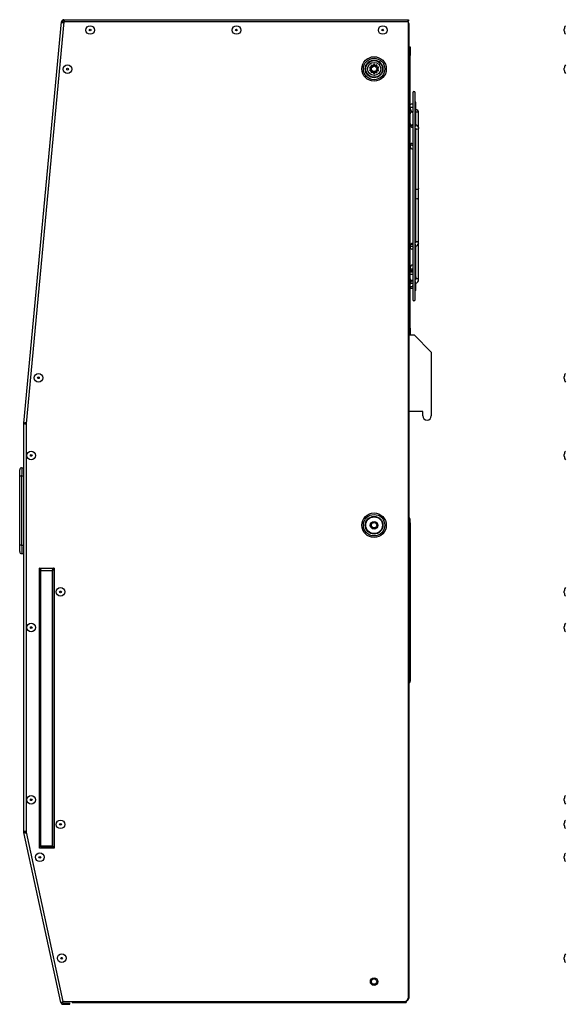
# Model space of a CAD drawing. Extents: x 4 to 81.2, y 0.9 to 54.
# Tile 3 of 17: x 25 to 40.9, y 2.8 to 31.4. Entities that reach past the tile are written whole.
import ezdxf

# ---------------------------------------------------------------- set-up
doc = ezdxf.new("R2010")
doc.units = 0
doc.layers.add('BODY', color=3, linetype='CONTINUOUS')

msp = doc.modelspace()

# ---------------------------------------------------------------- linework, layer by layer
at = {"layer": 'BODY', "linetype": 'CONTINUOUS'}
for p, q in [((25.131, 19.684), (26.229, 31.342)), ((26.295, 31.336), (25.196, 19.678)), ((26.265, 31.339), (26.229, 31.342)), ((26.295, 31.402), (36.305, 31.402)), ((26.295, 31.402), (26.295, 31.366)), ((36.305, 31.336), (26.295, 31.336)), ((36.305, 31.402), (36.305, 31.366)), ((36.305, 3.013), (36.305, 31.336)), ((36.305, 31.288), (36.313, 31.288)), ((36.305, 31.285), (36.313, 31.285)), ((36.313, 31.288), (36.313, 31.285)), ((36.313, 31.285), (36.313, 2.989)), ((40.829, 31.077), (40.829, 31.127)), ((36.313, 30.616), (36.349, 30.616)), ((36.349, 30.616), (36.349, 30.366)), ((36.349, 30.366), (36.313, 30.366)), ((36.349, 22.446), (36.349, 30.366)), ((35.215, 30.019), (35.186, 30.029)), ((35.214, 30.068), (35.233, 30.043)), ((35.26, 30.063), (35.242, 30.088)), ((35.288, 30.103), (35.288, 30.072)), ((35.288, 30.08), (35.305, 30.081)), ((35.305, 30.081), (35.322, 30.08)), ((35.322, 30.072), (35.322, 30.103)), ((35.369, 30.088), (35.351, 30.063)), ((35.378, 30.043), (35.396, 30.068)), ((35.425, 30.029), (35.396, 30.019)), ((35.175, 29.996), (35.205, 29.987)), ((35.205, 29.957), (35.175, 29.947)), ((35.186, 29.915), (35.215, 29.925)), ((35.233, 29.9), (35.214, 29.875)), ((35.242, 29.855), (35.26, 29.88)), ((35.288, 29.871), (35.288, 29.84)), ((35.322, 29.864), (35.288, 29.864)), ((35.322, 29.84), (35.322, 29.871)), ((35.351, 29.88), (35.369, 29.855)), ((35.396, 29.875), (35.378, 29.9)), ((35.396, 29.925), (35.425, 29.915)), ((35.406, 29.987), (35.436, 29.996)), ((35.436, 29.947), (35.406, 29.957)), ((40.829, 29.94), (40.829, 29.99)), ((36.428, 29.279), (36.428, 28.703)), ((36.5, 23.273), (36.5, 29.279)), ((36.521, 28.344), (36.521, 28.986)), ((36.44, 28.388), (36.44, 28.671)), ((36.599, 28.25), (36.599, 28.695)), ((36.428, 28.355), (36.428, 24.828)), ((36.44, 28.385), (36.44, 28.388)), ((36.507, 28.346), (36.5, 28.348)), ((36.508, 28.25), (36.508, 28.212)), ((36.521, 24.974), (36.521, 28.17)), ((36.599, 26.502), (36.599, 28.25)), ((36.599, 26.164), (36.599, 26.502)), ((36.599, 24.914), (36.599, 26.164)), ((36.508, 24.933), (36.508, 24.927)), ((36.599, 23.856), (36.599, 24.914)), ((36.428, 24.753), (36.428, 23.675)), ((36.44, 24.78), (36.44, 24.787)), ((36.5, 24.832), (36.504, 24.833)), ((36.521, 23.929), (36.521, 24.835)), ((36.5, 23.747), (36.509, 23.749)), ((36.508, 23.89), (36.508, 23.856)), ((36.508, 23.857), (36.508, 23.856)), ((36.521, 23.565), (36.521, 23.747)), ((36.428, 23.609), (36.428, 23.273)), ((36.44, 23.624), (36.44, 23.636)), ((36.313, 22.446), (36.349, 22.446)), ((36.349, 22.446), (36.349, 22.269)), ((36.349, 22.269), (36.313, 22.269)), ((36.313, 22.247), (36.467, 22.247)), ((36.349, 22.269), (36.349, 22.247)), ((36.467, 22.247), (36.967, 21.747)), ((36.967, 21.747), (36.967, 19.902)), ((40.829, 20.98), (40.829, 21.03)), ((36.717, 20.027), (36.313, 20.027)), ((36.323, 19.946), (36.323, 20.028)), ((36.325, 20.011), (36.325, 20.027)), ((36.328, 20.011), (36.328, 20.027)), ((36.717, 19.902), (36.717, 20.027)), ((36.323, 19.946), (36.313, 19.946)), ((36.323, 20.011), (36.325, 20.011)), ((36.328, 20.011), (36.325, 20.011)), ((25.13, 7.811), (25.13, 19.678)), ((25.166, 19.678), (25.13, 19.678)), ((25.131, 19.684), (25.167, 19.681)), ((25.196, 19.678), (25.196, 7.811)), ((40.829, 18.724), (40.829, 18.774)), ((25.01, 18.144), (25.01, 18.33)), ((25.067, 18.39), (25.13, 18.393)), ((25.067, 18.144), (25.01, 18.144)), ((25.01, 16.141), (25.01, 18.144)), ((25.067, 18.144), (25.067, 16.141)), ((36.33, 16.936), (36.313, 16.953)), ((36.313, 16.919), (36.33, 16.936)), ((36.313, 16.889), (36.349, 16.889)), ((36.349, 16.789), (36.349, 16.889)), ((36.313, 16.789), (36.349, 16.789)), ((36.349, 16.789), (36.349, 12.19)), ((25.01, 15.956), (25.01, 16.141)), ((25.067, 16.141), (25.01, 16.141)), ((25.13, 15.893), (25.067, 15.896)), ((25.599, 15.476), (25.586, 15.476)), ((25.586, 7.346), (25.586, 15.476)), ((25.586, 15.476), (26.016, 15.476)), ((25.647, 15.476), (25.647, 15.461)), ((25.947, 15.461), (25.647, 15.461)), ((25.947, 15.476), (25.947, 15.461)), ((26.016, 15.476), (25.995, 15.476)), ((26.016, 15.476), (26.016, 7.346)), ((25.617, 15.431), (25.586, 15.431)), ((25.586, 15.247), (25.617, 15.247)), ((25.617, 15.247), (25.617, 15.431)), ((25.627, 7.411), (25.627, 15.411)), ((25.627, 15.411), (25.967, 15.411)), ((25.967, 7.411), (25.967, 15.411)), ((25.977, 15.431), (26.013, 15.431)), ((25.977, 7.391), (25.977, 15.431)), ((26.013, 15.431), (26.016, 15.431)), ((40.829, 14.761), (40.829, 14.811)), ((40.829, 13.724), (40.829, 13.774)), ((36.313, 12.19), (36.349, 12.19)), ((36.313, 12.185), (36.349, 12.185)), ((36.349, 12.185), (36.349, 12.19)), ((40.829, 8.724), (40.829, 8.774)), ((40.829, 8.011), (40.829, 8.061)), ((25.13, 7.811), (25.166, 7.811)), ((25.167, 7.805), (25.132, 7.797)), ((26.203, 2.862), (25.132, 7.797)), ((25.196, 7.811), (26.265, 2.888)), ((25.586, 7.575), (25.617, 7.575)), ((25.617, 7.575), (25.617, 7.391)), ((25.617, 7.391), (25.586, 7.391)), ((26.016, 7.346), (25.586, 7.346)), ((25.627, 7.411), (25.967, 7.411)), ((25.947, 7.361), (25.647, 7.361)), ((25.647, 7.346), (25.647, 7.361)), ((25.947, 7.346), (25.947, 7.361)), ((25.977, 7.391), (26.013, 7.391)), ((26.016, 7.391), (26.013, 7.391)), ((40.829, 7.054), (40.829, 7.104)), ((40.829, 4.122), (40.829, 4.172)), ((26.268, 2.876), (26.203, 2.862)), ((26.265, 2.888), (36.18, 2.888)), ((26.268, 2.876), (26.265, 2.888)), ((26.322, 2.888), (26.268, 2.876)), ((36.232, 2.899), (36.232, 2.858)), ((36.302, 2.986), (36.313, 2.986)), ((36.313, 2.989), (36.303, 2.989)), ((36.313, 2.989), (36.313, 2.986)), ((26.268, 2.846), (26.268, 2.81)), ((26.268, 2.846), (26.324, 2.846)), ((26.268, 2.81), (26.324, 2.81)), ((26.324, 2.846), (26.463, 2.847)), ((26.324, 2.81), (26.324, 2.846)), ((26.324, 2.81), (26.463, 2.811)), ((26.463, 2.811), (26.463, 2.847)), ((26.543, 2.858), (36.232, 2.858))]:
    msp.add_line(p, q, dxfattribs=at)
for points in [[(36.297, 31.336), (36.288, 31.345), (36.284, 31.349)], [(36.305, 31.276), (36.312, 31.28), (36.313, 31.285)], [(35.197, 29.989), (35.207, 30.021), (35.208, 30.021)], [(35.228, 30.049), (35.232, 30.053), (35.256, 30.069)], [(35.355, 30.069), (35.379, 30.053), (35.383, 30.049)], [(35.403, 30.021), (35.403, 30.021), (35.414, 29.989)], [(35.208, 29.922), (35.2, 29.942), (35.197, 29.955)], [(35.256, 29.874), (35.248, 29.879), (35.228, 29.894)], [(35.383, 29.894), (35.363, 29.879), (35.355, 29.874)], [(35.414, 29.955), (35.411, 29.942), (35.403, 29.922)], [(36.428, 28.943), (36.427, 28.943), (36.412, 28.948), (36.395, 28.95), (36.378, 28.948), (36.363, 28.943), (36.353, 28.936), (36.349, 28.927)], [(36.428, 28.848), (36.427, 28.848), (36.412, 28.853), (36.395, 28.855), (36.378, 28.853), (36.363, 28.848), (36.353, 28.841), (36.349, 28.832), (36.349, 28.832)], [(36.599, 28.695), (36.596, 28.704), (36.586, 28.711), (36.571, 28.716), (36.554, 28.718), (36.537, 28.716), (36.522, 28.711), (36.521, 28.711)], [(36.349, 28.362), (36.353, 28.35), (36.363, 28.339), (36.378, 28.332), (36.395, 28.33), (36.412, 28.332), (36.427, 28.339), (36.428, 28.34)], [(36.599, 28.25), (36.596, 28.238), (36.586, 28.228), (36.571, 28.221), (36.554, 28.218), (36.537, 28.221), (36.522, 28.228), (36.512, 28.238), (36.508, 28.25)], [(36.521, 28.166), (36.521, 28.166), (36.521, 28.172), (36.52, 28.179), (36.517, 28.187), (36.513, 28.194), (36.51, 28.202), (36.508, 28.21), (36.509, 28.212)], [(36.599, 26.502), (36.596, 26.49), (36.586, 26.479), (36.571, 26.472), (36.554, 26.47), (36.537, 26.472), (36.522, 26.479), (36.521, 26.48)], [(36.514, 24.93), (36.514, 24.93), (36.511, 24.928), (36.506, 24.926), (36.496, 24.924), (36.492, 24.923)], [(36.509, 24.933), (36.508, 24.935), (36.51, 24.945), (36.514, 24.956), (36.518, 24.965), (36.521, 24.971), (36.521, 24.976), (36.521, 24.978)], [(36.395, 24.741), (36.412, 24.744), (36.427, 24.753), (36.437, 24.765), (36.44, 24.78), (36.437, 24.796), (36.427, 24.808), (36.412, 24.817), (36.395, 24.82), (36.378, 24.817), (36.363, 24.808), (36.353, 24.796), (36.349, 24.78), (36.353, 24.765), (36.363, 24.753), (36.378, 24.744), (36.395, 24.741)], [(36.428, 24.168), (36.427, 24.167), (36.412, 24.16), (36.395, 24.158), (36.378, 24.16), (36.363, 24.167), (36.353, 24.177), (36.349, 24.19)], [(36.428, 23.735), (36.427, 23.736), (36.412, 23.741), (36.395, 23.742), (36.378, 23.741), (36.363, 23.736), (36.353, 23.728), (36.349, 23.72)], [(36.599, 23.856), (36.596, 23.865), (36.586, 23.872), (36.571, 23.877), (36.554, 23.879), (36.537, 23.877), (36.522, 23.872), (36.512, 23.865), (36.508, 23.857)], [(36.395, 23.602), (36.412, 23.603), (36.427, 23.608), (36.437, 23.616), (36.44, 23.624), (36.437, 23.633), (36.427, 23.641), (36.412, 23.645), (36.395, 23.647), (36.378, 23.645), (36.363, 23.641), (36.353, 23.633), (36.349, 23.624), (36.353, 23.616), (36.363, 23.608), (36.378, 23.603), (36.395, 23.602)], [(36.44, 23.636), (36.44, 23.637), (36.439, 23.644), (36.435, 23.652), (36.431, 23.661), (36.429, 23.669), (36.428, 23.677), (36.429, 23.68)], [(25.067, 18.39), (25.067, 18.39), (25.068, 18.384), (25.068, 18.352), (25.068, 18.297), (25.068, 18.225), (25.067, 18.144), (25.067, 18.144)], [(25.13, 18.143), (25.095, 18.144), (25.067, 18.144)], [(25.067, 16.141), (25.103, 16.142), (25.13, 16.142)], [(25.067, 16.141), (25.067, 16.141), (25.068, 16.088), (25.068, 16.011), (25.068, 15.95), (25.068, 15.91), (25.067, 15.896), (25.067, 15.896)]]:
    msp.add_lwpolyline(points, dxfattribs=at)
for centre, radius in [((27.055, 31.102), 0.125), ((31.305, 31.102), 0.125), ((35.555, 31.102), 0.125), ((27.055, 31.102), 0.025), ((31.305, 31.102), 0.025), ((35.555, 31.102), 0.025), ((35.305, 29.972), 0.355), ((26.401, 29.965), 0.125), ((35.305, 29.972), 0.312), ((35.305, 29.972), 0.256), ((35.305, 29.972), 0.242), ((35.305, 29.972), 0.191), ((35.305, 29.972), 0.078), ((26.401, 29.965), 0.025), ((25.556, 21.005), 0.125), ((25.556, 21.005), 0.025), ((25.346, 18.749), 0.125), ((25.346, 18.749), 0.025), ((35.305, 16.722), 0.355), ((35.305, 16.722), 0.312), ((35.305, 16.722), 0.256), ((35.305, 16.722), 0.242), ((35.305, 16.722), 0.11), ((35.305, 16.722), 0.078), ((26.196, 14.786), 0.125), ((26.196, 14.786), 0.025), ((25.346, 13.749), 0.125), ((25.346, 13.749), 0.025), ((25.346, 8.749), 0.125), ((25.346, 8.749), 0.025), ((26.196, 8.036), 0.125), ((26.196, 8.036), 0.025), ((25.595, 7.079), 0.125), ((25.595, 7.079), 0.025), ((26.231, 4.147), 0.125), ((26.231, 4.147), 0.025), ((35.305, 3.468), 0.109), ((35.303, 3.469), 0.078)]:
    msp.add_circle(centre, radius, dxfattribs=at)
for centre, radius, start, end in [((26.295, 31.336), 0.066, 90, 174.6182), ((26.325, 31.451), 0.145, 228.4471, 256.8598), ((26.295, 31.336), 0.03, 90, 174.6182), ((26.314, 31.357), 0.0523, 200.4697, 245.6025), ((26.22, 31.334), 0.101, 1.2978, 42.6317), ((26.275, 31.322), 0.048, 16.8848, 66.2794), ((36.412, 31.314), 0.138, 140.3249, 170.7872), ((36.326, 31.315), 0.0552, 112.3931, 157.6069), ((36.238, 31.288), 0.0751, 359.714, 26.694), ((41.017, 31.125), 0.187, 147.1355, 179.466), ((41.017, 31.079), 0.187, 180.534, 212.8645), ((35.305, 29.972), 0.133, 154.6341, 169.3659), ((35.305, 29.972), 0.133, 118.6341, 133.3659), ((35.305, 29.972), 0.102, 135.5941, 152.4059), ((35.305, 29.972), 0.102, 99.5941, 116.4059), ((35.305, 29.972), 0.133, 82.6341, 97.3659), ((35.305, 29.972), 0.102, 63.5941, 80.4059), ((35.305, 29.972), 0.133, 46.6341, 61.3659), ((35.305, 29.972), 0.102, 27.5941, 44.4059), ((35.305, 29.972), 0.133, 10.6341, 25.3659), ((41.017, 29.988), 0.187, 147.1355, 179.466), ((35.305, 29.972), 0.133, 190.6341, 205.3659), ((35.305, 29.972), 0.102, 171.5941, 188.4059), ((35.305, 29.972), 0.133, 226.6341, 241.3659), ((35.305, 29.972), 0.102, 207.5941, 224.4059), ((35.305, 29.972), 0.102, 243.5941, 260.4059), ((35.305, 29.972), 0.133, 262.6341, 277.3659), ((35.305, 29.972), 0.102, 279.5941, 296.4059), ((35.305, 29.972), 0.133, 298.6341, 313.3659), ((35.305, 29.972), 0.102, 315.5941, 332.4059), ((35.305, 29.972), 0.102, 351.5941, 8.4059), ((35.305, 29.972), 0.133, 334.6341, 349.3659), ((41.017, 29.942), 0.187, 180.534, 212.8645), ((36.464, 29.279), 0.036, 0, 180), ((36.485, 28.986), 0.036, 0, 66.2481), ((36.463, 28.836), 0.113, 182.0197, 258.586), ((36.395, 28.671), 0.0455, 0, 180), ((36.486, 28.691), 0.113, 2.0197, 78.586), ((36.395, 28.388), 0.0455, 180.0311, 359.9689), ((36.395, 28.384), 0.0455, 180.0353, 316.483), ((36.449, 28.367), 0.0999, 183.1735, 257.7047), ((36.386, 28.388), 0.054, 320.8715, 357.2219), ((36.397, 28.32), 0.113, 335.8461, 13.2935), ((36.494, 28.241), 0.106, 4.8352, 83.152), ((36.495, 28.236), 0.0186, 40.1691, 73.3741), ((36.395, 27.765), 0.0463, 45.2961, 172.8323), ((36.395, 27.71), 0.0463, 45.2845, 172.9877), ((36.438, 27.727), 0.0889, 186.8226, 263.7157), ((36.553, 26.157), 0.0468, 8.3912, 132.6664), ((36.437, 24.826), 0.0877, 95.6963, 174.0377), ((36.395, 24.83), 0.0463, 45.2961, 172.8323), ((36.404, 24.868), 0.106, 340.6948, 25.5853), ((36.506, 24.928), 0.0947, 269.2248, 351.874), ((36.553, 24.908), 0.0466, 7.898, 150.8817), ((36.599, 24.853), 0.172, 187.5798, 202.5571), ((36.448, 24.186), 0.0982, 101.524, 177.5868), ((36.395, 24.168), 0.0455, 180.0345, 316.4838), ((36.395, 24.163), 0.0455, 180.034, 316.4843), ((36.397, 23.536), 0.546, 86.72, 94.9583), ((36.398, 24.724), 0.645, 265.6696, 272.6521), ((36.398, 24.659), 0.645, 265.6696, 272.6521), ((36.395, 23.88), 0.0455, 180, 316.4917), ((36.461, 23.717), 0.112, 100.8961, 178.4982), ((36.492, 23.857), 0.0162, 298.1275, 355.832), ((36.387, 23.764), 0.122, 353.2226, 22.8195), ((36.796, 23.835), 0.292, 160.335, 169.3331), ((36.487, 23.859), 0.112, 280.8961, 358.4982), ((36.485, 23.565), 0.036, 293.7519, 0), ((36.464, 23.273), 0.036, 180, 0), ((41.017, 21.028), 0.187, 147.1355, 179.466), ((41.017, 20.982), 0.187, 180.534, 212.8645), ((36.842, 19.902), 0.125, 180, 0), ((25.196, 19.678), 0.066, 174.6182, 180), ((25.202, 19.798), 0.139, 239.0767, 267.6733), ((25.191, 19.559), 0.139, 86.9449, 115.5415), ((25.196, 19.678), 0.03, 174.6182, 180), ((25.205, 19.705), 0.0471, 214.2979, 259.1009), ((25.203, 19.651), 0.0471, 95.5174, 140.3203), ((41.017, 18.773), 0.187, 147.1355, 179.466), ((41.017, 18.726), 0.187, 180.534, 212.8645), ((25.07, 18.33), 0.06, 93, 180), ((36.283, 16.889), 0.066, 0, 45), ((25.07, 15.956), 0.06, 180, 267), ((25.647, 15.431), 0.066, 137.0141, 157.5544), ((25.647, 15.431), 0.03, 90, 180), ((25.947, 15.431), 0.03, 0, 90), ((25.958, 15.435), 0.0552, 355.8182, 47.9181), ((25.551, 15.247), 0.066, 302.0259, 0), ((41.017, 14.809), 0.187, 147.1355, 179.466), ((41.017, 14.763), 0.187, 180.534, 212.8645), ((41.017, 13.773), 0.187, 147.1355, 179.466), ((41.017, 13.726), 0.187, 180.534, 212.8645), ((36.283, 12.185), 0.066, 297.0357, 0), ((41.017, 8.773), 0.187, 147.1355, 179.466), ((41.017, 8.726), 0.187, 180.534, 212.8645), ((41.017, 8.059), 0.187, 147.1355, 179.466), ((41.017, 8.013), 0.187, 180.534, 212.8645), ((25.202, 7.692), 0.139, 92.3479, 121.0475), ((25.196, 7.811), 0.066, 180, 192.25), ((25.177, 7.929), 0.139, 251.2025, 279.9021), ((25.205, 7.785), 0.0471, 100.9899, 145.8545), ((25.196, 7.811), 0.03, 180, 192.25), ((25.2, 7.839), 0.0471, 226.3955, 271.2601), ((25.551, 7.575), 0.066, 0, 57.9741), ((25.647, 7.391), 0.066, 202.4456, 222.9859), ((25.647, 7.391), 0.03, 180, 270), ((25.947, 7.391), 0.03, 270, 0), ((25.952, 7.39), 0.0614, 314.0179, 0.7664), ((41.017, 7.102), 0.187, 147.1355, 179.466), ((41.017, 7.056), 0.187, 180.534, 212.8645), ((41.017, 4.171), 0.187, 147.1355, 179.466), ((41.017, 4.124), 0.187, 180.534, 212.8645), ((26.268, 2.876), 0.066, 192.25, 270.25), ((26.268, 2.876), 0.03, 192.25, 270.25), ((26.567, 2.891), 0.0408, 184.6614, 234.8149), ((36.18, 3.013), 0.125, 270, 0), ((36.235, 2.986), 0.078, 281.1147, 0)]:
    msp.add_arc(centre, radius, start, end, dxfattribs=at)

doc.saveas('drawing.dxf')
